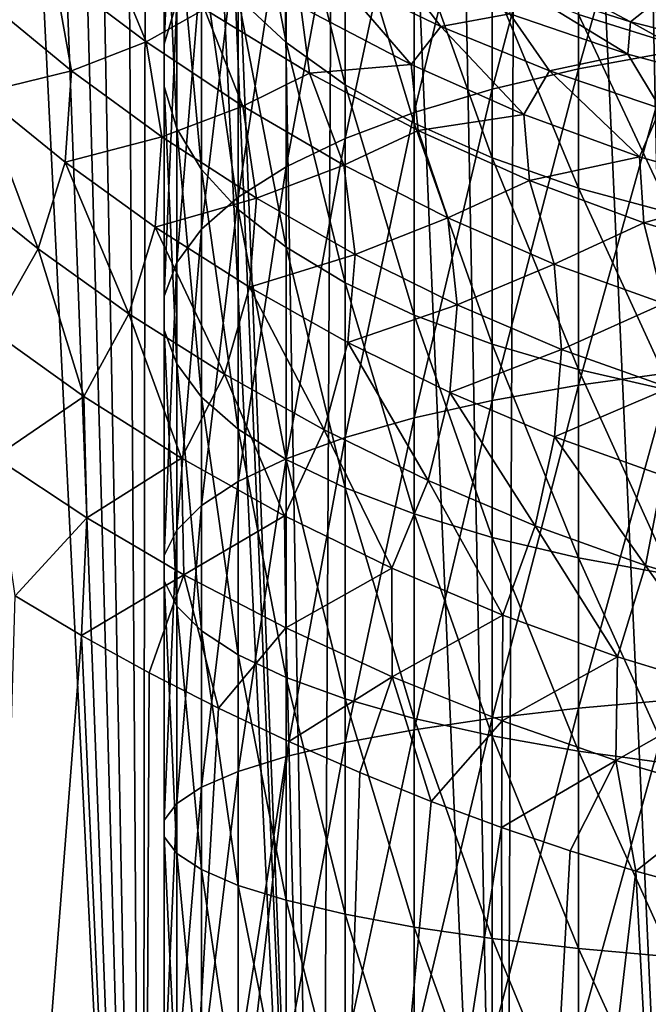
# Model space of a CAD drawing. Header units: metres. Extents: x -109 to 109, y -314 to 82.
# Tile 83 of 191: x -15 to -6, y -40 to -27. Entities that reach past the tile are written whole.
import ezdxf

# ---------------------------------------------------------------- set-up
doc = ezdxf.new("R2010")
doc.units = ezdxf.units.M
doc.layers.add('solid_504261_XXX', color=7, linetype='CONTINUOUS')

msp = doc.modelspace()

# ---------------------------------------------------------------- linework, layer by layer
at = {"layer": 'solid_504261_XXX'}
for points in [[(-11.732738, 0, 210.160141), (-12.942545, 0, 209.570587), (-10.781145, -54.5, 210.574997)], [(-10.495441, 0, 210.691513), (-11.732738, 0, 210.160141), (-10.781145, -54.5, 210.574997)], [(-10.495441, 0, 210.691513), (-10.781145, -54.5, 210.574997), (-8.178037, -54.5, 211.506409)], [(-9.233409, 0, 211.163422), (-10.495441, 0, 210.691513), (-8.178037, -54.5, 211.506409)], [(-7.950144, 0, 211.574478), (-9.233409, 0, 211.163422), (-8.178037, -54.5, 211.506409)], [(-7.950144, 0, 211.574478), (-8.178037, -54.5, 211.506409), (-5.496177, -54.5, 212.178177)], [(-6.648902, 0, 211.92366), (-7.950144, 0, 211.574478), (-5.496177, -54.5, 212.178177)], [(-12.942545, 0, 209.570587), (-13.010714, -1.788207, 209.535217), (-10.781145, -54.5, 210.574997)], [(-5.333279, 0, 212.210083), (-6.648902, 0, 211.92366), (-5.496177, -54.5, 212.178177)], [(-13.010714, -1.788207, 209.535217), (-13.224458, -3.676319, 209.42276), (-10.781145, -54.5, 210.574997)], [(-13.224458, -3.676319, 209.42276), (-13.603514, -5.711672, 209.217514), (-13.280433, -54.5, 209.392929)], [(-13.224458, -3.676319, 209.42276), (-13.280433, -54.5, 209.392929), (-10.781145, -54.5, 210.574997)], [(-13.603514, -5.711672, 209.217514), (-14.171043, -7.923075, 208.89595), (-13.280433, -54.5, 209.392929)], [(-14.171043, -7.923075, 208.89595), (-14.533951, -9.102632, 208.681091), (-13.280433, -54.5, 209.392929)], [(-14.533951, -9.102632, 208.681091), (-14.947634, -10.320428, 208.427078), (-13.280433, -54.5, 209.392929)], [(-14.947634, -10.320428, 208.427078), (-15.410064, -11.566695, 208.131317), (-13.280433, -54.5, 209.392929)], [(-15.410064, -11.566695, 208.131317), (-15.65181, -54.5, 207.971573), (-13.280433, -54.5, 209.392929)], [(-7.143617, -27.270533, 2.573842), (-7.143617, -22.929884, 4.230341), (-5.834389, -22.631245, 3.535954)], [(-5.834389, -27.030628, 1.85704), (-7.143617, -27.270533, 2.573842), (-5.834389, -22.631245, 3.535954)], [(-12.978006, -26.922424, 13.513655), (-12.978006, -23.492058, 15.161245), (-12.802501, -22.786243, 13.83593)], [(-12.802501, -26.329184, 12.134272), (-12.978006, -26.922424, 13.513655), (-12.802501, -22.786243, 13.83593)], [(-8.356239, -27.557056, 3.42993), (-8.356239, -23.286556, 5.059659), (-7.143617, -22.929884, 4.230341)], [(-7.143617, -27.270533, 2.573842), (-8.356239, -27.557056, 3.42993), (-7.143617, -22.929884, 4.230341)], [(-9.455857, -27.88632, 4.413728), (-9.455857, -23.696434, 6.012693), (-8.356239, -23.286556, 5.059659)], [(-8.356239, -27.557056, 3.42993), (-9.455857, -27.88632, 4.413728), (-8.356239, -23.286556, 5.059659)], [(-11.25833, -26.902746, 21.565542), (-11.25833, -24.141544, 23.18692), (-11.93681, -23.409622, 22.051405)], [(-11.93681, -26.267715, 20.373135), (-11.25833, -26.902746, 21.565542), (-11.93681, -23.409622, 22.051405)], [(-12.978006, -27.519705, 14.902429), (-12.978006, -24.202675, 16.495583), (-12.978006, -23.492058, 15.161245)], [(-12.978006, -26.922424, 13.513655), (-12.978006, -27.519705, 14.902429), (-12.978006, -23.492058, 15.161245)], [(-10.427602, -28.253876, 5.511932), (-10.427602, -24.153976, 7.076556), (-9.455857, -23.696434, 6.012693)], [(-9.455857, -27.88632, 4.413728), (-10.427602, -28.253876, 5.511932), (-9.455857, -23.696434, 6.012693)], [(-10.427602, -27.49646, 22.680367), (-10.427602, -24.825844, 24.24855), (-11.25833, -24.141544, 23.18692)], [(-11.25833, -26.902746, 21.565542), (-10.427602, -27.49646, 22.680367), (-11.25833, -24.141544, 23.18692)], [(-11.25833, -28.654751, 6.70969), (-11.25833, -24.652996, 8.236859), (-10.427602, -24.153976, 7.076556)], [(-10.427602, -28.253876, 5.511932), (-11.25833, -28.654751, 6.70969), (-10.427602, -24.153976, 7.076556)], [(-12.802501, -28.112946, 16.281813), (-12.802501, -24.908489, 17.820898), (-12.978006, -24.202675, 16.495583)], [(-12.978006, -27.519705, 14.902429), (-12.802501, -28.112946, 16.281813), (-12.978006, -24.202675, 16.495583)], [(-5.834389, -26.913944, 27.488056), (-5.834389, -24.644852, 29.088018), (-7.143617, -24.183952, 28.488911)], [(-7.143617, -26.504423, 26.85272), (-5.834389, -26.913944, 27.488056), (-7.143617, -24.183952, 28.488911)], [(-11.93681, -29.083525, 7.990805), (-11.93681, -25.186745, 9.477913), (-11.25833, -24.652996, 8.236859)], [(-11.25833, -28.654751, 6.70969), (-11.93681, -29.083525, 7.990805), (-11.25833, -24.652996, 8.236859)], [(-9.455857, -28.040825, 23.702528), (-9.455857, -25.453266, 25.221941), (-10.427602, -24.825844, 24.24855)], [(-10.427602, -27.49646, 22.680367), (-9.455857, -28.040825, 23.702528), (-10.427602, -24.825844, 24.24855)], [(-12.453864, -28.694124, 17.63315), (-12.453864, -25.599953, 19.119268), (-12.802501, -24.908489, 17.820898)], [(-12.802501, -28.112946, 16.281813), (-12.453864, -28.694124, 17.63315), (-12.802501, -24.908489, 17.820898)], [(-12.453864, -29.534397, 9.337951), (-12.453864, -25.748003, 10.782933), (-11.93681, -25.186745, 9.477913)], [(-11.93681, -29.083525, 7.990805), (-12.453864, -29.534397, 9.337951), (-11.93681, -25.186745, 9.477913)], [(-13.230009, -26.891806, 156.084473), (-14.531352, -25.910179, 156.598938), (-13.830174, -25.442181, 155.084412)], [(-13.230009, -26.891806, 156.084473), (-13.830174, -25.442181, 155.084412), (-12.411764, -26.431116, 154.617981)], [(-8.356239, -28.528481, 24.618206), (-8.356239, -26.015326, 26.093929), (-9.455857, -25.453266, 25.221941)], [(-9.455857, -28.040825, 23.702528), (-8.356239, -28.528481, 24.618206), (-9.455857, -25.453266, 25.221941)], [(-11.93681, -29.255384, 18.938171), (-11.93681, -26.267715, 20.373135), (-12.453864, -25.599953, 19.119268)], [(-12.453864, -28.694124, 17.63315), (-11.93681, -29.255384, 18.938171), (-12.453864, -25.599953, 19.119268)], [(-12.802501, -30.001274, 10.732911), (-12.802501, -26.329184, 12.134272), (-12.453864, -25.748003, 10.782933)], [(-12.453864, -29.534397, 9.337951), (-12.802501, -30.001274, 10.732911), (-12.453864, -25.748003, 10.782933)], [(-9.734324, -25.815691, 150.024643), (-9.081625, -26.675011, 151.259491), (-10.5832, -25.950586, 151.556229)], [(-9.734324, -25.815691, 150.024643), (-8.108091, -26.495998, 149.762848), (-9.081625, -26.675011, 151.259491)], [(-14.283948, -27.298367, 157.60849), (-15.495412, -26.301332, 158.188004), (-14.531352, -25.910179, 156.598938)], [(-14.283948, -27.298367, 157.60849), (-14.531352, -25.910179, 156.598938), (-13.230009, -26.891806, 156.084473)], [(-10.5832, -25.950586, 151.556229), (-9.498451, -27.210352, 152.617569), (-11.051762, -26.399727, 152.980652)], [(-10.5832, -25.950586, 151.556229), (-9.081625, -26.675011, 151.259491), (-9.498451, -27.210352, 152.617569)], [(-8.050894, -26.085672, 148.372467), (-7.678603, -25.934641, 146.905365), (-6.40972, -26.611942, 148.163574)], [(-6.40972, -26.611942, 148.163574), (-7.678603, -25.934641, 146.905365), (-6.120597, -26.378119, 146.725296)], [(-7.143617, -28.952833, 25.415016), (-7.143617, -26.504423, 26.85272), (-8.356239, -26.015326, 26.093929)], [(-8.356239, -28.528481, 24.618206), (-7.143617, -28.952833, 25.415016), (-8.356239, -26.015326, 26.093929)], [(-8.050894, -26.085672, 148.372467), (-6.448644, -27.066061, 149.529022), (-8.108091, -26.495998, 149.762848)], [(-8.050894, -26.085672, 148.372467), (-6.40972, -26.611942, 148.163574), (-6.448644, -27.066061, 149.529022)], [(-15.574805, -27.616083, 159.23407), (-15.495412, -26.301332, 158.188004), (-14.283948, -27.298367, 157.60849)], [(-12.978006, -30.477839, 12.156821), (-12.978006, -26.922424, 13.513655), (-12.802501, -26.329184, 12.134272)], [(-12.802501, -30.001274, 10.732911), (-12.978006, -30.477839, 12.156821), (-12.802501, -26.329184, 12.134272)], [(-11.25833, -29.789133, 20.179224), (-11.25833, -26.902746, 21.565542), (-11.93681, -26.267715, 20.373135)], [(-11.93681, -29.255384, 18.938171), (-11.25833, -29.789133, 20.179224), (-11.93681, -26.267715, 20.373135)], [(-11.868389, -27.800116, 155.596497), (-13.230009, -26.891806, 156.084473), (-12.411764, -26.431116, 154.617981)], [(-10.93227, -27.333109, 154.179199), (-12.411764, -26.431116, 154.617981), (-11.051762, -26.399727, 152.980652)], [(-11.868389, -27.800116, 155.596497), (-12.411764, -26.431116, 154.617981), (-10.93227, -27.333109, 154.179199)], [(-10.93227, -27.333109, 154.179199), (-11.051762, -26.399727, 152.980652), (-9.498451, -27.210352, 152.617569)], [(-8.108091, -26.495998, 149.762848), (-7.552654, -27.302479, 150.994659), (-9.081625, -26.675011, 151.259491)], [(-8.108091, -26.495998, 149.762848), (-6.448644, -27.066061, 149.529022), (-7.552654, -27.302479, 150.994659)], [(-5.834389, -29.308142, 26.082186), (-5.834389, -26.913944, 27.488056), (-7.143617, -26.504423, 26.85272)], [(-7.143617, -28.952833, 25.415016), (-5.834389, -29.308142, 26.082186), (-7.143617, -26.504423, 26.85272)], [(-6.40972, -26.611942, 148.163574), (-6.120597, -26.378119, 146.725296), (-4.751397, -27.028147, 147.976974)], [(-6.40972, -26.611942, 148.163574), (-4.761182, -27.520567, 149.325089), (-6.448644, -27.066061, 149.529022)], [(-6.40972, -26.611942, 148.163574), (-4.751397, -27.028147, 147.976974), (-4.761182, -27.520567, 149.325089)], [(-9.081625, -26.675011, 151.259491), (-7.910281, -27.915693, 152.295578), (-9.498451, -27.210352, 152.617569)], [(-9.081625, -26.675011, 151.259491), (-7.552654, -27.302479, 150.994659), (-7.910281, -27.915693, 152.295578)], [(-13.010505, -28.231903, 157.053833), (-14.283948, -27.298367, 157.60849), (-13.230009, -26.891806, 156.084473)], [(-13.010505, -28.231903, 157.053833), (-13.230009, -26.891806, 156.084473), (-11.868389, -27.800116, 155.596497)], [(-12.978006, -30.957649, 13.590424), (-12.978006, -27.519705, 14.902429), (-12.978006, -26.922424, 13.513655)], [(-12.978006, -30.477839, 12.156821), (-12.978006, -30.957649, 13.590424), (-12.978006, -26.922424, 13.513655)], [(-10.427602, -30.288153, 21.339529), (-10.427602, -27.49646, 22.680367), (-11.25833, -26.902746, 21.565542)], [(-11.25833, -29.789133, 20.179224), (-10.427602, -30.288153, 21.339529), (-11.25833, -26.902746, 21.565542)], [(-6.448644, -27.066061, 149.529022), (-5.987252, -27.830618, 150.761749), (-7.552654, -27.302479, 150.994659)], [(-7.143617, -31.733822, 1.283771), (-7.143617, -27.270533, 2.573842), (-5.834389, -27.030628, 1.85704)], [(-5.834389, -31.554312, 0.549513), (-7.143617, -31.733822, 1.283771), (-5.834389, -27.030628, 1.85704)], [(-6.448644, -27.066061, 149.529022), (-4.761182, -27.520567, 149.325089), (-5.987252, -27.830618, 150.761749)], [(-14.372768, -28.589766, 158.594467), (-15.574805, -27.616083, 159.23407), (-14.283948, -27.298367, 157.60849)], [(-14.372768, -28.589766, 158.594467), (-14.283948, -27.298367, 157.60849), (-13.010505, -28.231903, 157.053833)], [(-10.449654, -28.629419, 155.1436), (-11.868389, -27.800116, 155.596497), (-10.93227, -27.333109, 154.179199)], [(-9.4011, -28.14057, 153.778381), (-10.93227, -27.333109, 154.179199), (-9.498451, -27.210352, 152.617569)], [(-10.449654, -28.629419, 155.1436), (-10.93227, -27.333109, 154.179199), (-9.4011, -28.14057, 153.778381)], [(-9.4011, -28.14057, 153.778381), (-9.498451, -27.210352, 152.617569), (-7.910281, -27.915693, 152.295578)], [(-8.356239, -31.948214, 2.160708), (-8.356239, -27.557056, 3.42993), (-7.143617, -27.270533, 2.573842)], [(-7.143617, -31.733822, 1.283771), (-8.356239, -31.948214, 2.160708), (-7.143617, -27.270533, 2.573842)], [(-7.552654, -27.302479, 150.994659), (-6.282563, -28.51189, 152.01799), (-7.910281, -27.915693, 152.295578)], [(-7.552654, -27.302479, 150.994659), (-5.987252, -27.830618, 150.761749), (-6.282563, -28.51189, 152.01799)], [(-14.751691, -29.811853, 159.555786), (-15.959085, -28.840548, 160.271698), (-15.574805, -27.616083, 159.23407)], [(-14.751691, -29.811853, 159.555786), (-15.574805, -27.616083, 159.23407), (-14.372768, -28.589766, 158.594467)], [(-12.802501, -31.434214, 15.014334), (-12.802501, -28.112946, 16.281813), (-12.978006, -27.519705, 14.902429)], [(-12.978006, -30.957649, 13.590424), (-12.802501, -31.434214, 15.014334), (-12.978006, -27.519705, 14.902429)], [(-9.455857, -30.745695, 22.403391), (-9.455857, -28.040825, 23.702528), (-10.427602, -27.49646, 22.680367)], [(-10.427602, -30.288153, 21.339529), (-9.455857, -30.745695, 22.403391), (-10.427602, -27.49646, 22.680367)], [(-9.455857, -32.194588, 3.168465), (-9.455857, -27.88632, 4.413728), (-8.356239, -27.557056, 3.42993)], [(-8.356239, -31.948214, 2.160708), (-9.455857, -32.194588, 3.168465), (-8.356239, -27.557056, 3.42993)], [(-11.676866, -29.097212, 156.532166), (-13.010505, -28.231903, 157.053833), (-11.868389, -27.800116, 155.596497)], [(-11.676866, -29.097212, 156.532166), (-11.868389, -27.800116, 155.596497), (-10.449654, -28.629419, 155.1436)], [(-10.427602, -32.469612, 4.293414), (-10.427602, -28.253876, 5.511932), (-9.455857, -27.88632, 4.413728)], [(-9.455857, -32.194588, 3.168465), (-10.427602, -32.469612, 4.293414), (-9.455857, -27.88632, 4.413728)], [(-5.987252, -27.830618, 150.761749), (-4.617404, -28.994471, 151.787094), (-6.282563, -28.51189, 152.01799)], [(-8.356239, -31.155573, 23.356424), (-8.356239, -28.528481, 24.618206), (-9.455857, -28.040825, 23.702528)], [(-9.455857, -30.745695, 22.403391), (-8.356239, -31.155573, 23.356424), (-9.455857, -28.040825, 23.702528)], [(-7.832802, -28.845585, 153.426056), (-9.4011, -28.14057, 153.778381), (-7.910281, -27.915693, 152.295578)], [(-7.832802, -28.845585, 153.426056), (-7.910281, -27.915693, 152.295578), (-6.282563, -28.51189, 152.01799)], [(-12.453864, -31.901089, 16.409294), (-12.453864, -28.694124, 17.63315), (-12.802501, -28.112946, 16.281813)], [(-12.802501, -31.434214, 15.014334), (-12.453864, -31.901089, 16.409294), (-12.802501, -28.112946, 16.281813)], [(-8.985175, -29.372923, 154.735153), (-10.449654, -28.629419, 155.1436), (-9.4011, -28.14057, 153.778381)], [(-8.985175, -29.372923, 154.735153), (-9.4011, -28.14057, 153.778381), (-7.832802, -28.845585, 153.426056)], [(-13.106245, -29.503302, 157.985443), (-14.372768, -28.589766, 158.594467), (-13.010505, -28.231903, 157.053833)], [(-13.106245, -29.503302, 157.985443), (-13.010505, -28.231903, 157.053833), (-11.676866, -29.097212, 156.532166)], [(-11.25833, -32.769569, 5.520341), (-11.25833, -28.654751, 6.70969), (-10.427602, -28.253876, 5.511932)], [(-10.427602, -32.469612, 4.293414), (-11.25833, -32.769569, 5.520341), (-10.427602, -28.253876, 5.511932)], [(-13.474896, -30.725716, 158.875656), (-14.751691, -29.811853, 159.555786), (-14.372768, -28.589766, 158.594467)], [(-13.474896, -30.725716, 158.875656), (-14.372768, -28.589766, 158.594467), (-13.106245, -29.503302, 157.985443)], [(-7.143617, -31.512245, 24.185743), (-7.143617, -28.952833, 25.415016), (-8.356239, -28.528481, 24.618206)], [(-8.356239, -31.155573, 23.356424), (-7.143617, -31.512245, 24.185743), (-8.356239, -28.528481, 24.618206)], [(-6.221928, -29.444832, 153.125732), (-7.832802, -28.845585, 153.426056), (-6.282563, -28.51189, 152.01799)], [(-6.221928, -29.444832, 153.125732), (-6.282563, -28.51189, 152.01799), (-4.617404, -28.994471, 151.787094)], [(-11.93681, -32.351963, 17.756439), (-11.93681, -29.255384, 18.938171), (-12.453864, -28.694124, 17.63315)], [(-12.453864, -31.901089, 16.409294), (-11.93681, -32.351963, 17.756439), (-12.453864, -28.694124, 17.63315)], [(-11.93681, -33.090405, 6.832655), (-11.93681, -29.083525, 7.990805), (-11.25833, -28.654751, 6.70969)], [(-11.25833, -32.769569, 5.520341), (-11.93681, -33.090405, 6.832655), (-11.25833, -28.654751, 6.70969)], [(-10.286969, -29.889202, 156.051758), (-11.676866, -29.097212, 156.532166), (-10.449654, -28.629419, 155.1436)], [(-10.286969, -29.889202, 156.051758), (-10.449654, -28.629419, 155.1436), (-8.985175, -29.372923, 154.735153)], [(-15.412187, -30.960663, 160.510712), (-15.959085, -28.840548, 160.271698), (-14.751691, -29.811853, 159.555786)], [(-7.485489, -30.024364, 154.379547), (-8.985175, -29.372923, 154.735153), (-7.832802, -28.845585, 153.426056)], [(-7.485489, -30.024364, 154.379547), (-7.832802, -28.845585, 153.426056), (-6.221928, -29.444832, 153.125732)], [(-5.834389, -31.810884, 24.880129), (-5.834389, -29.308142, 26.082186), (-7.143617, -28.952833, 25.415016)], [(-7.143617, -31.512245, 24.185743), (-5.834389, -31.810884, 24.880129), (-7.143617, -28.952833, 25.415016)], [(-4.57143, -29.933954, 152.880325), (-6.221928, -29.444832, 153.125732), (-4.617404, -28.994471, 151.787094)], [(-11.777166, -30.352413, 157.415237), (-13.106245, -29.503302, 157.985443), (-11.676866, -29.097212, 156.532166)], [(-12.453864, -33.427773, 8.212608), (-12.453864, -29.534397, 9.337951), (-11.93681, -29.083525, 7.990805)], [(-11.93681, -33.090405, 6.832655), (-12.453864, -33.427773, 8.212608), (-11.93681, -29.083525, 7.990805)], [(-11.777166, -30.352413, 157.415237), (-11.676866, -29.097212, 156.532166), (-10.286969, -29.889202, 156.051758)], [(-11.25833, -32.780735, 19.037554), (-11.25833, -29.789133, 20.179224), (-11.93681, -29.255384, 18.938171)], [(-11.93681, -32.351963, 17.756439), (-11.25833, -32.780735, 19.037554), (-11.93681, -29.255384, 18.938171)], [(-8.852281, -30.601507, 155.621414), (-10.286969, -29.889202, 156.051758), (-8.985175, -29.372923, 154.735153)], [(-8.852281, -30.601507, 155.621414), (-8.985175, -29.372923, 154.735153), (-7.485489, -30.024364, 154.379547)], [(-12.1309, -31.578104, 158.240067), (-13.474896, -30.725716, 158.875656), (-13.106245, -29.503302, 157.985443)], [(-12.1309, -31.578104, 158.240067), (-13.106245, -29.503302, 157.985443), (-11.777166, -30.352413, 157.415237)], [(-12.802501, -33.777115, 9.641541), (-12.802501, -30.001274, 10.732911), (-12.453864, -29.534397, 9.337951)], [(-12.453864, -33.427773, 8.212608), (-12.802501, -33.777115, 9.641541), (-12.453864, -29.534397, 9.337951)], [(-5.940615, -30.582428, 154.078445), (-7.485489, -30.024364, 154.379547), (-6.221928, -29.444832, 153.125732)], [(-5.940615, -30.582428, 154.078445), (-6.221928, -29.444832, 153.125732), (-4.57143, -29.933954, 152.880325)], [(-14.110007, -31.89205, 159.738525), (-15.412187, -30.960663, 160.510712), (-14.751691, -29.811853, 159.555786)], [(-14.110007, -31.89205, 159.738525), (-14.751691, -29.811853, 159.555786), (-13.474896, -30.725716, 158.875656)], [(-10.427602, -33.18161, 20.235313), (-10.427602, -30.288153, 21.339529), (-11.25833, -29.789133, 20.179224)], [(-11.25833, -32.780735, 19.037554), (-10.427602, -33.18161, 20.235313), (-11.25833, -29.789133, 20.179224)], [(-10.389507, -31.132385, 156.892181), (-11.777166, -30.352413, 157.415237), (-10.286969, -29.889202, 156.051758)], [(-10.389507, -31.132385, 156.892181), (-10.286969, -29.889202, 156.051758), (-8.852281, -30.601507, 155.621414)], [(-12.978006, -34.133705, 11.100127), (-12.978006, -30.477839, 12.156821), (-12.802501, -30.001274, 10.732911)], [(-12.802501, -33.777115, 9.641541), (-12.978006, -34.133705, 11.100127), (-12.802501, -30.001274, 10.732911)], [(-7.380878, -31.228798, 155.248459), (-8.852281, -30.601507, 155.621414), (-7.485489, -30.024364, 154.379547)], [(-7.380878, -31.228798, 155.248459), (-7.485489, -30.024364, 154.379547), (-5.940615, -30.582428, 154.078445)], [(-10.723205, -32.364628, 157.657776), (-12.1309, -31.578104, 158.240067), (-11.777166, -30.352413, 157.415237)], [(-10.723205, -32.364628, 157.657776), (-11.777166, -30.352413, 157.415237), (-10.389507, -31.132385, 156.892181)], [(-9.455857, -33.549168, 21.333517), (-9.455857, -30.745695, 22.403391), (-10.427602, -30.288153, 21.339529)], [(-10.427602, -33.18161, 20.235313), (-9.455857, -33.549168, 21.333517), (-10.427602, -30.288153, 21.339529)], [(-12.978006, -34.492725, 12.568644), (-12.978006, -30.957649, 13.590424), (-12.978006, -30.477839, 12.156821)], [(-12.978006, -34.133705, 11.100127), (-12.978006, -34.492725, 12.568644), (-12.978006, -30.477839, 12.156821)], [(-8.954118, -31.837046, 156.424896), (-10.389507, -31.132385, 156.892181), (-8.852281, -30.601507, 155.621414)], [(-8.954118, -31.837046, 156.424896), (-8.852281, -30.601507, 155.621414), (-7.380878, -31.228798, 155.248459)], [(-5.862578, -31.770529, 154.934479), (-7.380878, -31.228798, 155.248459), (-5.940615, -30.582428, 154.078445)], [(-12.733305, -32.764336, 159.016708), (-14.110007, -31.89205, 159.738525), (-13.474896, -30.725716, 158.875656)], [(-12.733305, -32.764336, 159.016708), (-13.474896, -30.725716, 158.875656), (-12.1309, -31.578104, 158.240067)], [(-8.356239, -33.878433, 22.317314), (-8.356239, -31.155573, 23.356424), (-9.455857, -30.745695, 22.403391)], [(-9.455857, -33.549168, 21.333517), (-8.356239, -33.878433, 22.317314), (-9.455857, -30.745695, 22.403391)], [(-12.802501, -34.849319, 14.02723), (-12.802501, -31.434214, 15.014334), (-12.978006, -30.957649, 13.590424)], [(-12.978006, -34.492725, 12.568644), (-12.802501, -34.849319, 14.02723), (-12.978006, -30.957649, 13.590424)], [(-15.364057, -32.747196, 160.82222), (-15.412187, -30.960663, 160.510712), (-14.110007, -31.89205, 159.738525)], [(-9.261589, -33.079193, 157.137527), (-10.723205, -32.364628, 157.657776), (-10.389507, -31.132385, 156.892181)], [(-9.261589, -33.079193, 157.137527), (-10.389507, -31.132385, 156.892181), (-8.954118, -31.837046, 156.424896)], [(-7.478755, -32.46125, 156.020615), (-8.954118, -31.837046, 156.424896), (-7.380878, -31.228798, 155.248459)], [(-7.143617, -34.164955, 23.173403), (-7.143617, -31.512245, 24.185743), (-8.356239, -31.155573, 23.356424)], [(-8.356239, -33.878433, 22.317314), (-7.143617, -34.164955, 23.173403), (-8.356239, -31.155573, 23.356424)], [(-7.478755, -32.46125, 156.020615), (-7.380878, -31.228798, 155.248459), (-5.862578, -31.770529, 154.934479)], [(-12.453864, -35.198662, 15.456162), (-12.453864, -31.901089, 16.409294), (-12.802501, -31.434214, 15.014334)], [(-12.802501, -34.849319, 14.02723), (-12.453864, -35.198662, 15.456162), (-12.802501, -31.434214, 15.014334)], [(-5.834389, -34.404858, 23.890205), (-5.834389, -31.810884, 24.880129), (-7.143617, -31.512245, 24.185743)], [(-7.143617, -34.164955, 23.173403), (-5.834389, -34.404858, 23.890205), (-7.143617, -31.512245, 24.185743)], [(-11.285191, -33.573391, 158.354935), (-12.733305, -32.764336, 159.016708), (-12.1309, -31.578104, 158.240067)], [(-11.285191, -33.573391, 158.354935), (-12.1309, -31.578104, 158.240067), (-10.723205, -32.364628, 157.657776)], [(-7.143617, -36.288876, 0.369053), (-7.143617, -31.733822, 1.283771), (-5.834389, -31.554312, 0.549513)], [(-5.834389, -36.171001, -0.377582), (-7.143617, -36.288876, 0.369053), (-5.834389, -31.554312, 0.549513)], [(-8.356239, -36.429653, 1.260773), (-8.356239, -31.948214, 2.160708), (-7.143617, -31.733822, 1.283771)], [(-7.143617, -36.288876, 0.369053), (-8.356239, -36.429653, 1.260773), (-7.143617, -31.733822, 1.283771)], [(-5.955187, -33.004562, 155.681686), (-7.478755, -32.46125, 156.020615), (-5.862578, -31.770529, 154.934479)], [(-14.067413, -33.602268, 160.03418), (-15.364057, -32.747196, 160.82222), (-14.110007, -31.89205, 159.738525)], [(-14.067413, -33.602268, 160.03418), (-14.110007, -31.89205, 159.738525), (-12.733305, -32.764336, 159.016708)], [(-11.93681, -35.53603, 16.836117), (-11.93681, -32.351963, 17.756439), (-12.453864, -31.901089, 16.409294)], [(-12.453864, -35.198662, 15.456162), (-11.93681, -35.53603, 16.836117), (-12.453864, -31.901089, 16.409294)], [(-7.754818, -33.716217, 156.687225), (-9.261589, -33.079193, 157.137527), (-8.954118, -31.837046, 156.424896)], [(-7.754818, -33.716217, 156.687225), (-8.954118, -31.837046, 156.424896), (-7.478755, -32.46125, 156.020615)], [(-9.455857, -36.591434, 2.285518), (-9.455857, -32.194588, 3.168465), (-8.356239, -31.948214, 2.160708)], [(-8.356239, -36.429653, 1.260773), (-9.455857, -36.591434, 2.285518), (-8.356239, -31.948214, 2.160708)], [(-10.427602, -36.772026, 3.42943), (-10.427602, -32.469612, 4.293414), (-9.455857, -32.194588, 3.168465)], [(-9.455857, -36.591434, 2.285518), (-10.427602, -36.772026, 3.42943), (-9.455857, -32.194588, 3.168465)], [(-11.25833, -35.856865, 18.14843), (-11.25833, -32.780735, 19.037554), (-11.93681, -32.351963, 17.756439)], [(-11.93681, -35.53603, 16.836117), (-11.25833, -35.856865, 18.14843), (-11.93681, -32.351963, 17.756439)], [(-9.773733, -34.31329, 157.762558), (-11.285191, -33.573391, 158.354935), (-10.723205, -32.364628, 157.657776)], [(-11.25833, -36.96899, 4.677039), (-11.25833, -32.769569, 5.520341), (-10.427602, -32.469612, 4.293414)], [(-10.427602, -36.772026, 3.42943), (-11.25833, -36.96899, 4.677039), (-10.427602, -32.469612, 4.293414)], [(-9.773733, -34.31329, 157.762558), (-10.723205, -32.364628, 157.657776), (-9.261589, -33.079193, 157.137527)], [(-6.198195, -34.274868, 156.310532), (-7.754818, -33.716217, 156.687225), (-7.478755, -32.46125, 156.020615)], [(-6.198195, -34.274868, 156.310532), (-7.478755, -32.46125, 156.020615), (-5.955187, -33.004562, 155.681686)], [(-14.067413, -33.602268, 160.03418), (-15.079058, -34.700901, 160.749695), (-15.364057, -32.747196, 160.82222)], [(-12.699631, -34.406216, 159.300842), (-14.067413, -33.602268, 160.03418), (-12.733305, -32.764336, 159.016708)], [(-12.699631, -34.406216, 159.300842), (-12.733305, -32.764336, 159.016708), (-11.285191, -33.573391, 158.354935)], [(-11.93681, -37.179665, 6.011475), (-11.93681, -33.090405, 6.832655), (-11.25833, -32.769569, 5.520341)], [(-11.25833, -36.96899, 4.677039), (-11.93681, -37.179665, 6.011475), (-11.25833, -32.769569, 5.520341)], [(-10.427602, -36.156822, 19.375357), (-10.427602, -33.18161, 20.235313), (-11.25833, -32.780735, 19.037554)], [(-11.25833, -35.856865, 18.14843), (-10.427602, -36.156822, 19.375357), (-11.25833, -32.780735, 19.037554)], [(-4.609689, -34.748055, 156.01413), (-6.198195, -34.274868, 156.310532), (-5.955187, -33.004562, 155.681686)], [(-12.453864, -37.401192, 7.41469), (-12.453864, -33.427773, 8.212608), (-11.93681, -33.090405, 6.832655)], [(-11.93681, -37.179665, 6.011475), (-12.453864, -37.401192, 7.41469), (-11.93681, -33.090405, 6.832655)], [(-8.208805, -34.977577, 157.248489), (-9.773733, -34.31329, 157.762558), (-9.261589, -33.079193, 157.137527)], [(-8.208805, -34.977577, 157.248489), (-9.261589, -33.079193, 157.137527), (-7.754818, -33.716217, 156.687225)], [(-9.455857, -36.431847, 20.500305), (-9.455857, -33.549168, 21.333517), (-10.427602, -33.18161, 20.235313)], [(-10.427602, -36.156822, 19.375357), (-9.455857, -36.431847, 20.500305), (-10.427602, -33.18161, 20.235313)], [(-12.802501, -37.630585, 8.86771), (-12.802501, -33.777115, 9.641541), (-12.453864, -33.427773, 8.212608)], [(-12.453864, -37.401192, 7.41469), (-12.802501, -37.630585, 8.86771), (-12.453864, -33.427773, 8.212608)], [(-11.264094, -35.155449, 158.63092), (-12.699631, -34.406216, 159.300842), (-11.285191, -33.573391, 158.354935)], [(-11.264094, -35.155449, 158.63092), (-11.285191, -33.573391, 158.354935), (-9.773733, -34.31329, 157.762558)], [(-8.356239, -36.678219, 21.508062), (-8.356239, -33.878433, 22.317314), (-9.455857, -33.549168, 21.333517)], [(-9.455857, -36.431847, 20.500305), (-8.356239, -36.678219, 21.508062), (-9.455857, -33.549168, 21.333517)], [(-14.067413, -33.602268, 160.03418), (-14.143415, -35.260406, 160.181992), (-15.079058, -34.700901, 160.749695)], [(-12.699631, -34.406216, 159.300842), (-14.143415, -35.260406, 160.181992), (-14.067413, -33.602268, 160.03418)], [(-6.590838, -35.564339, 156.818375), (-8.208805, -34.977577, 157.248489), (-7.754818, -33.716217, 156.687225)], [(-6.590838, -35.564339, 156.818375), (-7.754818, -33.716217, 156.687225), (-6.198195, -34.274868, 156.310532)], [(-12.978006, -37.864738, 10.350884), (-12.978006, -34.133705, 11.100127), (-12.802501, -33.777115, 9.641541)], [(-12.802501, -37.630585, 8.86771), (-12.978006, -37.864738, 10.350884), (-12.802501, -33.777115, 9.641541)], [(-7.143617, -36.892612, 22.385), (-7.143617, -34.164955, 23.173403), (-8.356239, -33.878433, 22.317314)], [(-8.356239, -36.678219, 21.508062), (-7.143617, -36.892612, 22.385), (-8.356239, -33.878433, 22.317314)], [(-12.978006, -38.100487, 11.844155), (-12.978006, -34.492725, 12.568644), (-12.978006, -34.133705, 11.100127)], [(-12.978006, -37.864738, 10.350884), (-12.978006, -38.100487, 11.844155), (-12.978006, -34.133705, 11.100127)], [(-5.834389, -37.072124, 23.119257), (-5.834389, -34.404858, 23.890205), (-7.143617, -34.164955, 23.173403)], [(-7.143617, -36.892612, 22.385), (-5.834389, -37.072124, 23.119257), (-7.143617, -34.164955, 23.173403)], [(-4.929594, -36.068695, 156.478409), (-6.590838, -35.564339, 156.818375), (-6.198195, -34.274868, 156.310532)], [(-4.929594, -36.068695, 156.478409), (-6.198195, -34.274868, 156.310532), (-4.609689, -34.748055, 156.01413)], [(-12.699631, -34.406216, 159.300842), (-13.19093, -35.786652, 159.653442), (-14.143415, -35.260406, 160.181992)], [(-12.699631, -34.406216, 159.300842), (-12.215548, -36.285698, 159.160583), (-13.19093, -35.786652, 159.653442)], [(-11.264094, -35.155449, 158.63092), (-12.215548, -36.285698, 159.160583), (-12.699631, -34.406216, 159.300842)], [(-9.767846, -35.844398, 158.032562), (-11.264094, -35.155449, 158.63092), (-9.773733, -34.31329, 157.762558)], [(-9.767846, -35.844398, 158.032562), (-9.773733, -34.31329, 157.762558), (-8.208805, -34.977577, 157.248489)], [(-12.802501, -38.334641, 13.32733), (-12.802501, -34.849319, 14.02723), (-12.978006, -34.492725, 12.568644)], [(-12.978006, -38.100487, 11.844155), (-12.802501, -38.334641, 13.32733), (-12.978006, -34.492725, 12.568644)], [(-15.079058, -34.700901, 160.749695), (-14.143415, -35.260406, 160.181992), (-15.651811, -54.5, 161.122421)], [(-12.453864, -38.564034, 14.780349), (-12.453864, -35.198662, 15.456162), (-12.802501, -34.849319, 14.02723)], [(-12.802501, -38.334641, 13.32733), (-12.453864, -38.564034, 14.780349), (-12.802501, -34.849319, 14.02723)], [(-8.218109, -36.467796, 157.513367), (-9.767846, -35.844398, 158.032562), (-8.208805, -34.977577, 157.248489)], [(-8.218109, -36.467796, 157.513367), (-8.208805, -34.977577, 157.248489), (-6.590838, -35.564339, 156.818375)], [(-14.143415, -35.260406, 160.181992), (-13.280433, -54.5, 159.70108), (-15.651811, -54.5, 161.122421)], [(-14.143415, -35.260406, 160.181992), (-13.19093, -35.786652, 159.653442), (-13.280433, -54.5, 159.70108)], [(-11.93681, -38.785564, 16.183565), (-11.93681, -35.53603, 16.836117), (-12.453864, -35.198662, 15.456162)], [(-12.453864, -38.564034, 14.780349), (-11.93681, -38.785564, 16.183565), (-12.453864, -35.198662, 15.456162)], [(-11.264094, -35.155449, 158.63092), (-11.223356, -36.75555, 158.706604), (-12.215548, -36.285698, 159.160583)], [(-9.767846, -35.844398, 158.032562), (-11.223356, -36.75555, 158.706604), (-11.264094, -35.155449, 158.63092)], [(-11.25833, -38.996235, 17.518), (-11.25833, -35.856865, 18.14843), (-11.93681, -35.53603, 16.836117)], [(-11.93681, -38.785564, 16.183565), (-11.25833, -38.996235, 17.518), (-11.93681, -35.53603, 16.836117)], [(-6.617946, -37.024372, 157.078995), (-8.218109, -36.467796, 157.513367), (-6.590838, -35.564339, 156.818375)], [(-6.617946, -37.024372, 157.078995), (-6.590838, -35.564339, 156.818375), (-4.929594, -36.068695, 156.478409)], [(-13.19093, -35.786652, 159.653442), (-12.215548, -36.285698, 159.160583), (-13.280433, -54.5, 159.70108)], [(-10.427602, -39.193199, 18.76561), (-10.427602, -36.156822, 19.375357), (-11.25833, -35.856865, 18.14843)], [(-11.25833, -38.996235, 17.518), (-10.427602, -39.193199, 18.76561), (-11.25833, -35.856865, 18.14843)], [(-9.767846, -35.844398, 158.032562), (-10.220771, -37.195198, 158.2939), (-11.223356, -36.75555, 158.706604)], [(-9.767846, -35.844398, 158.032562), (-9.218885, -37.600754, 157.925537), (-10.220771, -37.195198, 158.2939)], [(-8.218109, -36.467796, 157.513367), (-9.218885, -37.600754, 157.925537), (-9.767846, -35.844398, 158.032562)], [(-4.979084, -37.507725, 156.735809), (-6.617946, -37.024372, 157.078995), (-4.929594, -36.068695, 156.478409)], [(-9.455857, -39.373795, 19.909521), (-9.455857, -36.431847, 20.500305), (-10.427602, -36.156822, 19.375357)], [(-10.427602, -39.193199, 18.76561), (-9.455857, -39.373795, 19.909521), (-10.427602, -36.156822, 19.375357)], [(-7.143617, -40.904186, -0.163984), (-7.143617, -36.288876, 0.369053), (-5.834389, -36.171001, -0.377582)], [(-5.834389, -40.848763, -0.917833), (-7.143617, -40.904186, -0.163984), (-5.834389, -36.171001, -0.377582)], [(-12.215548, -36.285698, 159.160583), (-11.223356, -36.75555, 158.706604), (-13.280433, -54.5, 159.70108)], [(-8.356239, -40.970379, 0.736349), (-8.356239, -36.429653, 1.260773), (-7.143617, -36.288876, 0.369053)], [(-7.143617, -40.904186, -0.163984), (-8.356239, -40.970379, 0.736349), (-7.143617, -36.288876, 0.369053)], [(-9.455857, -41.046444, 1.770994), (-9.455857, -36.591434, 2.285518), (-8.356239, -36.429653, 1.260773)], [(-8.356239, -40.970379, 0.736349), (-9.455857, -41.046444, 1.770994), (-8.356239, -36.429653, 1.260773)], [(-8.356239, -39.535572, 20.934267), (-8.356239, -36.678219, 21.508062), (-9.455857, -36.431847, 20.500305)], [(-9.455857, -39.373795, 19.909521), (-8.356239, -39.535572, 20.934267), (-9.455857, -36.431847, 20.500305)], [(-8.218109, -36.467796, 157.513367), (-8.226672, -37.968185, 157.602402), (-9.218885, -37.600754, 157.925537)], [(-6.617946, -37.024372, 157.078995), (-8.226672, -37.968185, 157.602402), (-8.218109, -36.467796, 157.513367)], [(-10.427602, -41.131355, 2.925956), (-10.427602, -36.772026, 3.42943), (-9.455857, -36.591434, 2.285518)], [(-9.455857, -41.046444, 1.770994), (-10.427602, -41.131355, 2.925956), (-9.455857, -36.591434, 2.285518)], [(-11.223356, -36.75555, 158.706604), (-10.781147, -54.5, 158.518997), (-13.280433, -54.5, 159.70108)], [(-11.25833, -41.223965, 4.185618), (-11.25833, -36.96899, 4.677039), (-10.427602, -36.772026, 3.42943)], [(-10.427602, -41.131355, 2.925956), (-11.25833, -41.223965, 4.185618), (-10.427602, -36.772026, 3.42943)], [(-11.223356, -36.75555, 158.706604), (-10.220771, -37.195198, 158.2939), (-10.781147, -54.5, 158.518997)], [(-7.143617, -39.676353, 21.825987), (-7.143617, -36.892612, 22.385), (-8.356239, -36.678219, 21.508062)], [(-8.356239, -39.535572, 20.934267), (-7.143617, -39.676353, 21.825987), (-8.356239, -36.678219, 21.508062)], [(-5.834389, -39.794228, 22.572622), (-5.834389, -37.072124, 23.119257), (-7.143617, -36.892612, 22.385)], [(-7.143617, -39.676353, 21.825987), (-5.834389, -39.794228, 22.572622), (-7.143617, -36.892612, 22.385)], [(-11.93681, -41.323017, 5.532945), (-11.93681, -37.179665, 6.011475), (-11.25833, -36.96899, 4.677039)], [(-11.25833, -41.223965, 4.185618), (-11.93681, -41.323017, 5.532945), (-11.25833, -36.96899, 4.677039)], [(-6.617946, -37.024372, 157.078995), (-7.261601, -38.297157, 157.326447), (-8.226672, -37.968185, 157.602402)], [(-6.617946, -37.024372, 157.078995), (-6.333192, -38.586708, 157.095581), (-7.261601, -38.297157, 157.326447)], [(-4.979084, -37.507725, 156.735809), (-6.333192, -38.586708, 157.095581), (-6.617946, -37.024372, 157.078995)], [(-12.453864, -41.427177, 6.949716), (-12.453864, -37.401192, 7.41469), (-11.93681, -37.179665, 6.011475)], [(-11.93681, -41.323017, 5.532945), (-12.453864, -41.427177, 6.949716), (-11.93681, -37.179665, 6.011475)], [(-10.220771, -37.195198, 158.2939), (-9.218885, -37.600754, 157.925537), (-10.781147, -54.5, 158.518997)], [(-12.802501, -41.535034, 8.416773), (-12.802501, -37.630585, 8.86771), (-12.453864, -37.401192, 7.41469)], [(-12.453864, -41.427177, 6.949716), (-12.802501, -41.535034, 8.416773), (-12.453864, -37.401192, 7.41469)], [(-9.218885, -37.600754, 157.925537), (-8.226672, -37.968185, 157.602402), (-10.781147, -54.5, 158.518997)], [(-4.979084, -37.507725, 156.735809), (-4.628371, -39.052204, 156.757294), (-6.333192, -38.586708, 157.095581)], [(-12.978006, -41.64513, 9.914274), (-12.978006, -37.864738, 10.350884), (-12.802501, -37.630585, 8.86771)], [(-12.802501, -41.535034, 8.416773), (-12.978006, -41.64513, 9.914274), (-12.802501, -37.630585, 8.86771)], [(-12.978006, -41.755974, 11.42197), (-12.978006, -38.100487, 11.844155), (-12.978006, -37.864738, 10.350884)], [(-12.978006, -41.64513, 9.914274), (-12.978006, -41.755974, 11.42197), (-12.978006, -37.864738, 10.350884)], [(-8.226672, -37.968185, 157.602402), (-8.17804, -54.5, 157.587601), (-10.781147, -54.5, 158.518997)], [(-8.226672, -37.968185, 157.602402), (-7.261601, -38.297157, 157.326447), (-8.17804, -54.5, 157.587601)], [(-12.802501, -41.86607, 12.919473), (-12.802501, -38.334641, 13.32733), (-12.978006, -38.100487, 11.844155)], [(-12.978006, -41.755974, 11.42197), (-12.802501, -41.86607, 12.919473), (-12.978006, -38.100487, 11.844155)], [(-7.261601, -38.297157, 157.326447), (-6.333192, -38.586708, 157.095581), (-8.17804, -54.5, 157.587601)], [(-12.453864, -41.973923, 14.386529), (-12.453864, -38.564034, 14.780349), (-12.802501, -38.334641, 13.32733)], [(-12.802501, -41.86607, 12.919473), (-12.453864, -41.973923, 14.386529), (-12.802501, -38.334641, 13.32733)], [(-11.93681, -42.078083, 15.8033), (-11.93681, -38.785564, 16.183565), (-12.453864, -38.564034, 14.780349)], [(-12.453864, -41.973923, 14.386529), (-11.93681, -42.078083, 15.8033), (-12.453864, -38.564034, 14.780349)], [(-6.333192, -38.586708, 157.095581), (-5.496179, -54.5, 156.915833), (-8.17804, -54.5, 157.587601)], [(-6.333192, -38.586708, 157.095581), (-4.628371, -39.052204, 156.757294), (-5.496179, -54.5, 156.915833)], [(-11.25833, -42.177139, 17.150627), (-11.25833, -38.996235, 17.518), (-11.93681, -38.785564, 16.183565)], [(-11.93681, -42.078083, 15.8033), (-11.25833, -42.177139, 17.150627), (-11.93681, -38.785564, 16.183565)], [(-10.427602, -42.269749, 18.41029), (-10.427602, -39.193199, 18.76561), (-11.25833, -38.996235, 17.518)], [(-11.25833, -42.177139, 17.150627), (-10.427602, -42.269749, 18.41029), (-11.25833, -38.996235, 17.518)], [(-9.455857, -42.35466, 19.565252), (-9.455857, -39.373795, 19.909521), (-10.427602, -39.193199, 18.76561)], [(-10.427602, -42.269749, 18.41029), (-9.455857, -42.35466, 19.565252), (-10.427602, -39.193199, 18.76561)], [(-8.356239, -42.430725, 20.599895), (-8.356239, -39.535572, 20.934267), (-9.455857, -39.373795, 19.909521)], [(-9.455857, -42.35466, 19.565252), (-8.356239, -42.430725, 20.599895), (-9.455857, -39.373795, 19.909521)], [(-7.143617, -42.496918, 21.500229), (-7.143617, -39.676353, 21.825987), (-8.356239, -39.535572, 20.934267)], [(-8.356239, -42.430725, 20.599895), (-7.143617, -42.496918, 21.500229), (-8.356239, -39.535572, 20.934267)], [(-5.834389, -42.552338, 22.254078), (-5.834389, -39.794228, 22.572622), (-7.143617, -39.676353, 21.825987)], [(-7.143617, -42.496918, 21.500229), (-5.834389, -42.552338, 22.254078), (-7.143617, -39.676353, 21.825987)]]:
    msp.add_3dface(points, dxfattribs=at)

doc.saveas('drawing.dxf')
